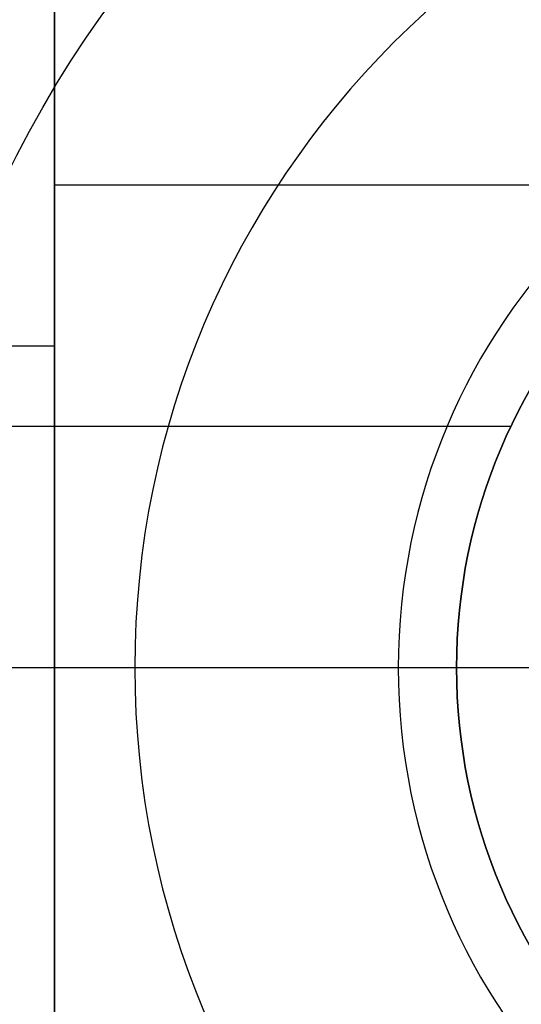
# Model space of a CAD drawing. Header units: millimetres. Extents: x -645 to 645, y -195 to 195.
# Tile 34 of 87: x -433.11 to -431.55, y 43.45 to 46.51. Entities that reach past the tile are written whole.
import ezdxf

# ---------------------------------------------------------------- set-up
doc = ezdxf.new("R2010")
doc.units = ezdxf.units.MM
doc.header["$MEASUREMENT"] = 0
doc.layers.add('Predefinito', color=7, linetype='Continuous', true_color=0x000000)

# ---------------------------------------------------------------- blocks, each defined once
blk = doc.blocks.new('156000095064')
at = {"layer": 'Predefinito'}
for p, q in [((-45.5, 433, -2), (-45.5, 438.5505, -2)), ((-49, 433, -2.75), (-42.0318, 433, -2.75)), ((-46, 430.7153, -3.5), (-46, 433, -3.5)), ((-45.5, 433, -3.5), (-45.5, 433, -2))]:
    blk.add_line(p, q, dxfattribs=at)
for points in [[(-43, 433, -3.5), (-46, 433, -3.5), (-49, 433, -3.5)], [(-49, 433, -2), (-45.5, 433, -2), (-42, 433, -2)]]:
    blk.add_open_spline(points, degree=2, dxfattribs=at)
blk = doc.blocks.new('156000096064')
at = {"layer": 'Predefinito'}
for p, q in [((-45.75, 431.5811, -4.4984), (-45.75, 450.5, -4.4984)), ((-45, 431.75, -5.25), (-45, 433.5, -7)), ((-45, 431.75, -5.25), (-45, 431.75, -4.4984))]:
    blk.add_line(p, q, dxfattribs=at)
for centre, radius in [((-45, 430, -5.431), 1.931), ((-45, 430, -4.8742), 1.75)]:
    blk.add_circle(centre, radius, dxfattribs=at)
for centre, radius in [((-45, 430, -7), 3.5), ((-45, 430, -5.25), 1.75), ((-45, 430, -4.4984), 1.75)]:
    blk.add_arc(centre, radius, 0, 180, dxfattribs=at)
blk = doc.blocks.new('210000055013')
at = {"layer": 'Predefinito'}
for p in [(0, 1.1045, 8), (0, 1.5, 6)]:
    blk.add_line(p, (0, 2.75, 8), dxfattribs=at)
blk.add_arc((0, 0, 8), 2.75, 0, 180, dxfattribs=at)
blk = doc.blocks.new('Assem1')
at = {"layer": 'Predefinito', "extrusion": (-9.47324e-17, -4.75787e-32, -1), "rotation": 270}
blk.add_blockref('156000095064', (0, 0, 601), dxfattribs=at)
at = {"layer": 'Predefinito', "extrusion": (-3.42477e-17, 6.10623e-16, -1), "rotation": 270}
blk.add_blockref('156000096064', (0, -0.5, 602), dxfattribs=at)
at = {"layer": 'Predefinito', "rotation": 90}
blk.add_blockref('210000055013', (-430, 44.5, -603), dxfattribs=at)

msp = doc.modelspace()

# ---------------------------------------------------------------- block references
at = {"layer": 'Predefinito'}
msp.add_blockref('Assem1', (0, 0), dxfattribs=at)

doc.saveas('drawing.dxf')
